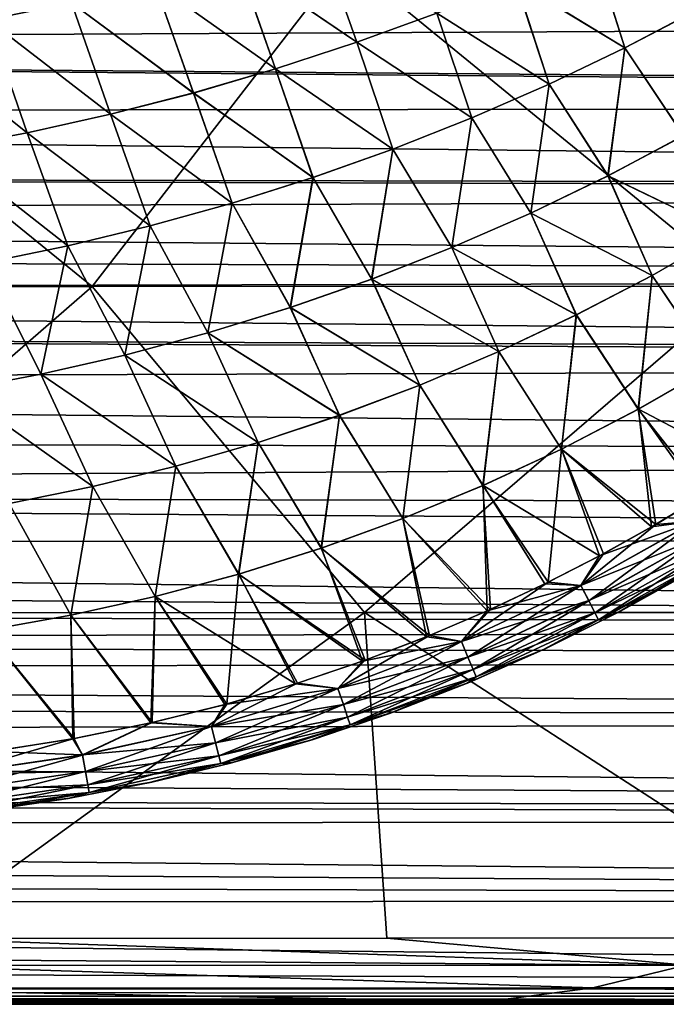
# Model space of a CAD drawing. Header units: metres. Extents: x -31 to 127, y -24 to 31.
# Tile 116 of 150: x 62.4 to 69.58, y -22.5 to -11.55. Entities that reach past the tile are written whole.
import ezdxf

# ---------------------------------------------------------------- set-up
doc = ezdxf.new("R2010")
doc.units = ezdxf.units.M
doc.layers.add('solid_12_381_041_XXX', color=7, linetype='CONTINUOUS')

msp = doc.modelspace()

# ---------------------------------------------------------------- linework, layer by layer
at = {"layer": 'solid_12_381_041_XXX'}
for points in [[(62.347824, -10.168399, 141.497787), (62.970814, -11.367824, 141.559326), (62.040043, -11.556538, 141.53981)], [(62.04039, -11.556499, 145.632492), (62.971184, -11.367769, 145.612991), (62.348274, -10.168338, 145.674515)], [(64.816582, -10.905362, 141.600174), (65.727203, -10.632427, 141.621399), (66.138794, -11.80576, 141.676651)], [(66.139526, -11.805536, 145.495651), (65.727631, -10.632319, 145.550903), (64.816986, -10.905273, 145.572144)], [(65.727203, -10.632427, 141.621399), (67.028816, -11.480639, 141.695694), (66.138794, -11.80576, 141.676651)], [(66.139526, -11.805536, 145.495651), (67.029587, -11.480372, 145.476608), (65.727631, -10.632319, 145.550903)], [(67.904465, -11.127841, 141.715073), (68.763573, -10.748315, 141.734711), (69.119652, -11.866124, 141.785965)], [(69.118965, -11.866504, 145.386353), (68.764412, -10.747957, 145.437576), (67.905273, -11.127529, 145.45723)], [(68.763573, -10.748315, 141.734711), (69.942764, -11.435083, 141.802689), (69.119652, -11.866124, 141.785965)], [(69.118965, -11.866504, 145.386353), (69.942024, -11.435521, 145.369644), (68.764412, -10.747957, 145.437576)], [(55.961861, -14.518596, 115.966362), (63.20166, -14.518508, 115.935417), (58.738438, -10.888758, 116.220146)], [(63.20166, -14.518508, 115.935417), (66.005447, -10.888666, 116.173767), (58.738438, -10.888758, 116.220146)], [(63.20166, -14.518508, 115.935417), (70.441521, -14.518329, 115.897491), (66.005447, -10.888666, 116.173767)], [(63.897057, -11.150743, 141.579453), (64.816582, -10.905362, 141.600174), (65.236557, -12.102253, 141.658005)], [(65.237244, -12.10207, 145.514297), (64.816986, -10.905273, 145.572144), (63.897442, -11.150672, 145.59285)], [(64.816582, -10.905362, 141.600174), (66.138794, -11.80576, 141.676651), (65.236557, -12.102253, 141.658005)], [(65.237244, -12.10207, 145.514297), (66.139526, -11.805536, 145.495651), (64.816986, -10.905273, 145.572144)], [(70.441521, -14.518329, 115.897491), (73.266563, -10.888507, 116.124199), (66.005447, -10.888666, 116.173767)], [(105.003242, -11.505983, 99.337685), (32.245533, -11.86886, 99.534988), (32.891891, -11.095713, 99.120598)], [(62.970814, -11.367824, 141.559326), (63.897057, -11.150743, 141.579453), (64.324265, -12.369169, 141.639816)], [(64.324905, -12.369022, 145.532486), (63.897442, -11.150672, 145.59285), (62.971184, -11.367769, 145.612991)], [(63.897057, -11.150743, 141.579453), (65.236557, -12.102253, 141.658005), (64.324265, -12.369169, 141.639816)], [(64.324905, -12.369022, 145.532486), (65.237244, -12.10207, 145.514297), (63.897442, -11.150672, 145.59285)], [(67.028816, -11.480639, 141.695694), (67.904465, -11.127841, 141.715073), (68.277145, -12.269888, 141.769424)], [(68.276505, -12.270212, 145.402908), (67.905273, -11.127529, 145.45723), (67.029587, -11.480372, 145.476608)], [(67.904465, -11.127841, 141.715073), (69.119652, -11.866124, 141.785965), (68.277145, -12.269888, 141.769424)], [(68.276505, -12.270212, 145.402908), (69.118965, -11.866504, 145.386353), (67.905273, -11.127529, 145.45723)], [(62.040043, -11.556538, 141.53981), (62.970814, -11.367824, 141.559326), (63.404099, -12.605762, 141.622131)], [(63.40469, -12.605651, 145.550171), (62.971184, -11.367769, 145.612991), (62.04039, -11.556499, 145.632492)], [(62.970814, -11.367824, 141.559326), (64.324265, -12.369169, 141.639816), (63.404099, -12.605762, 141.622131)], [(63.40469, -12.605651, 145.550171), (64.324905, -12.369022, 145.532486), (62.971184, -11.367769, 145.612991)], [(66.138794, -11.80576, 141.676651), (67.028816, -11.480639, 141.695694), (67.41732, -12.645402, 141.753113)], [(67.41674, -12.645675, 145.41922), (67.029587, -11.480372, 145.476608), (66.139526, -11.805536, 145.495651)], [(67.028816, -11.480639, 141.695694), (68.277145, -12.269888, 141.769424), (67.41732, -12.645402, 141.753113)], [(67.41674, -12.645675, 145.41922), (68.276505, -12.270212, 145.402908), (67.029587, -11.480372, 145.476608)], [(69.768585, -12.843779, 145.32518), (69.942024, -11.435521, 145.369644), (69.118965, -11.866504, 145.386353)], [(69.119652, -11.866124, 141.785965), (69.942764, -11.435083, 141.802689), (69.770157, -12.84287, 141.847168)], [(105.003242, -11.505983, 99.337685), (105.002266, -12.462831, 99.874176), (32.245533, -11.86886, 99.534988)], [(61.106926, -11.716997, 141.520935), (62.040043, -11.556538, 141.53981), (62.478249, -12.811953, 141.605011)], [(62.47879, -12.811871, 145.567291), (62.04039, -11.556499, 145.632492), (61.10725, -11.716972, 145.651367)], [(62.040043, -11.556538, 141.53981), (63.404099, -12.605762, 141.622131), (62.478249, -12.811953, 141.605011)], [(62.47879, -12.811871, 145.567291), (63.40469, -12.605651, 145.550171), (62.04039, -11.556499, 145.632492)], [(61.106926, -11.716997, 141.520935), (62.478249, -12.811953, 141.605011), (61.548923, -12.987789, 141.58844)], [(61.549412, -12.987735, 145.583862), (62.47879, -12.811871, 145.567291), (61.10725, -11.716972, 145.651367)], [(65.236557, -12.102253, 141.658005), (66.138794, -11.80576, 141.676651), (66.542259, -12.991693, 141.737076)], [(66.54174, -12.991919, 145.435257), (66.139526, -11.805536, 145.495651), (65.237244, -12.10207, 145.514297)], [(66.138794, -11.80576, 141.676651), (67.41732, -12.645402, 141.753113), (66.542259, -12.991693, 141.737076)], [(66.54174, -12.991919, 145.435257), (67.41674, -12.645675, 145.41922), (66.139526, -11.805536, 145.495651)], [(105.00222, -12.507979, 99.900467), (31.599062, -12.594834, 99.950264), (32.245533, -11.86886, 99.534988)], [(105.002266, -12.462831, 99.874176), (105.00222, -12.507979, 99.900467), (32.245533, -11.86886, 99.534988)], [(68.930016, -13.289708, 145.33876), (69.118965, -11.866504, 145.386353), (68.276505, -12.270212, 145.402908)], [(68.277145, -12.269888, 141.769424), (69.119652, -11.866124, 141.785965), (68.93148, -13.288927, 141.833572)], [(68.930016, -13.289708, 145.33876), (69.768585, -12.843779, 145.32518), (69.118965, -11.866504, 145.386353)], [(69.119652, -11.866124, 141.785965), (69.770157, -12.84287, 141.847168), (68.93148, -13.288927, 141.833572)], [(64.324265, -12.369169, 141.639816), (65.236557, -12.102253, 141.658005), (65.654045, -13.307788, 141.721359)], [(65.653595, -13.307972, 145.450958), (65.237244, -12.10207, 145.514297), (64.324905, -12.369022, 145.532486)], [(65.236557, -12.102253, 141.658005), (66.542259, -12.991693, 141.737076), (65.654045, -13.307788, 141.721359)], [(65.653595, -13.307972, 145.450958), (66.54174, -12.991919, 145.435257), (65.237244, -12.10207, 145.514297)], [(68.071854, -13.704858, 145.352173), (68.276505, -12.270212, 145.402908), (67.41674, -12.645675, 145.41922)], [(67.41732, -12.645402, 141.753113), (68.277145, -12.269888, 141.769424), (68.073212, -13.704197, 141.82016)], [(68.071854, -13.704858, 145.352173), (68.930016, -13.289708, 145.33876), (68.276505, -12.270212, 145.402908)], [(68.277145, -12.269888, 141.769424), (68.93148, -13.288927, 141.833572), (68.073212, -13.704197, 141.82016)], [(63.404099, -12.605762, 141.622131), (64.324265, -12.369169, 141.639816), (64.754753, -13.592716, 141.706055)], [(64.754379, -13.592861, 145.466263), (64.324905, -12.369022, 145.532486), (63.40469, -12.605651, 145.550171)], [(64.324265, -12.369169, 141.639816), (65.654045, -13.307788, 141.721359), (64.754753, -13.592716, 141.706055)], [(64.754379, -13.592861, 145.466263), (65.653595, -13.307972, 145.450958), (64.324905, -12.369022, 145.532486)], [(105.00222, -12.507979, 99.900467), (105.001297, -13.426943, 100.45652), (31.599062, -12.594834, 99.950264)], [(105.001297, -13.426943, 100.45652), (30.951366, -13.270567, 100.359024), (31.599062, -12.594834, 99.950264)], [(62.478249, -12.811953, 141.605011), (63.404099, -12.605762, 141.622131), (63.8465, -13.845777, 141.691177)], [(63.846195, -13.845889, 145.48114), (63.40469, -12.605651, 145.550171), (62.47879, -12.811871, 145.567291)], [(63.404099, -12.605762, 141.622131), (64.754753, -13.592716, 141.706055), (63.8465, -13.845777, 141.691177)], [(63.846195, -13.845889, 145.48114), (64.754379, -13.592861, 145.466263), (63.40469, -12.605651, 145.550171)], [(67.196228, -14.088166, 145.365356), (67.41674, -12.645675, 145.41922), (66.54174, -12.991919, 145.435257)], [(66.542259, -12.991693, 141.737076), (67.41732, -12.645402, 141.753113), (67.197472, -14.087615, 141.806976)], [(67.196228, -14.088166, 145.365356), (68.071854, -13.704858, 145.352173), (67.41674, -12.645675, 145.41922)], [(67.41732, -12.645402, 141.753113), (68.073212, -13.704197, 141.82016), (67.197472, -14.087615, 141.806976)], [(61.548923, -12.987789, 141.58844), (62.478249, -12.811953, 141.605011), (62.931431, -14.06687, 141.676758)], [(62.931198, -14.066955, 145.49556), (62.47879, -12.811871, 145.567291), (61.549412, -12.987735, 145.583862)], [(62.478249, -12.811953, 141.605011), (63.8465, -13.845777, 141.691177), (62.931431, -14.06687, 141.676758)], [(62.931198, -14.066955, 145.49556), (63.846195, -13.845889, 145.48114), (62.47879, -12.811871, 145.567291)], [(70.243477, -13.923557, 145.262894), (69.768585, -12.843779, 145.32518), (68.930016, -13.289708, 145.33876)], [(68.93148, -13.288927, 141.833572), (69.770157, -12.84287, 141.847168), (70.242096, -13.924353, 141.909409)], [(61.548923, -12.987789, 141.58844), (62.931431, -14.06687, 141.676758), (62.011696, -14.255978, 141.662827)], [(62.011539, -14.25604, 145.509491), (62.931198, -14.066955, 145.49556), (61.549412, -12.987735, 145.583862)], [(66.305267, -14.438569, 145.378265), (66.54174, -12.991919, 145.435257), (65.653595, -13.307972, 145.450958)], [(65.654045, -13.307788, 141.721359), (66.542259, -12.991693, 141.737076), (66.306374, -14.43812, 141.794067)], [(66.305267, -14.438569, 145.378265), (67.196228, -14.088166, 145.365356), (66.54174, -12.991919, 145.435257)], [(66.542259, -12.991693, 141.737076), (67.197472, -14.087615, 141.806976), (66.306374, -14.43812, 141.794067)], [(105.001251, -13.474106, 100.48616), (30.487198, -13.72366, 100.645042), (30.951366, -13.270567, 100.359024)], [(105.001297, -13.426943, 100.45652), (105.001251, -13.474106, 100.48616), (30.951366, -13.270567, 100.359024)], [(65.401085, -14.755006, 145.390854), (65.653595, -13.307972, 145.450958), (64.754379, -13.592861, 145.466263)], [(64.754753, -13.592716, 141.706055), (65.654045, -13.307788, 141.721359), (65.402054, -14.754648, 141.781464)], [(65.401085, -14.755006, 145.390854), (66.305267, -14.438569, 145.378265), (65.653595, -13.307972, 145.450958)], [(65.654045, -13.307788, 141.721359), (66.306374, -14.43812, 141.794067), (65.402054, -14.754648, 141.781464)], [(69.422119, -14.396161, 145.272888), (68.930016, -13.289708, 145.33876), (68.071854, -13.704858, 145.352173)], [(68.073212, -13.704197, 141.82016), (68.93148, -13.288927, 141.833572), (69.420792, -14.39685, 141.899399)], [(69.422119, -14.396161, 145.272888), (70.243477, -13.923557, 145.262894), (68.930016, -13.289708, 145.33876)], [(68.93148, -13.288927, 141.833572), (70.242096, -13.924353, 141.909409), (69.420792, -14.39685, 141.899399)], [(105.001251, -13.474106, 100.48616), (105.000397, -14.409422, 101.098312), (30.487198, -13.72366, 100.645042)], [(64.485825, -15.036642, 145.403091), (64.754379, -13.592861, 145.466263), (63.846195, -13.845889, 145.48114)], [(63.8465, -13.845777, 141.691177), (64.754753, -13.592716, 141.706055), (64.486664, -15.036366, 141.769226)], [(64.485825, -15.036642, 145.403091), (65.401085, -14.755006, 145.390854), (64.754379, -13.592861, 145.466263)], [(64.754753, -13.592716, 141.706055), (65.402054, -14.754648, 141.781464), (64.486664, -15.036366, 141.769226)], [(105.000397, -14.409422, 101.098312), (30.014824, -14.160701, 100.930878), (30.487198, -13.72366, 100.645042)], [(68.580063, -14.836434, 145.282761), (68.071854, -13.704858, 145.352173), (67.196228, -14.088166, 145.365356)], [(67.197472, -14.087615, 141.806976), (68.073212, -13.704197, 141.82016), (68.578804, -14.837024, 141.889542)], [(68.580063, -14.836434, 145.282761), (69.422119, -14.396161, 145.272888), (68.071854, -13.704858, 145.352173)], [(68.073212, -13.704197, 141.82016), (69.420792, -14.39685, 141.899399), (68.578804, -14.837024, 141.889542)], [(63.561726, -15.283273, 145.414948), (63.846195, -13.845889, 145.48114), (62.931198, -14.066955, 145.49556)], [(62.931431, -14.06687, 141.676758), (63.8465, -13.845777, 141.691177), (63.562416, -15.283067, 141.757385)], [(63.561726, -15.283273, 145.414948), (64.485825, -15.036642, 145.403091), (63.846195, -13.845889, 145.48114)], [(63.8465, -13.845777, 141.691177), (64.486664, -15.036366, 141.769226), (63.562416, -15.283067, 141.757385)], [(69.420792, -14.39685, 141.899399), (70.242096, -13.924353, 141.909409), (70.100883, -15.407617, 141.972)], [(69.422119, -14.396161, 145.272888), (70.103416, -15.406137, 145.200287), (70.243477, -13.923557, 145.262894)], [(62.631031, -15.494797, 145.426392), (62.931198, -14.066955, 145.49556), (62.011539, -14.25604, 145.509491)], [(62.011696, -14.255978, 141.662827), (62.931431, -14.06687, 141.676758), (62.631569, -15.494649, 141.745926)], [(62.631031, -15.494797, 145.426392), (63.561726, -15.283273, 145.414948), (62.931198, -14.066955, 145.49556)], [(62.931431, -14.06687, 141.676758), (63.562416, -15.283067, 141.757385), (62.631569, -15.494649, 141.745926)], [(67.71933, -15.243289, 145.292465), (67.196228, -14.088166, 145.365356), (66.305267, -14.438569, 145.378265)], [(66.306374, -14.43812, 141.794067), (67.197472, -14.087615, 141.806976), (67.71814, -15.243784, 141.879837)], [(67.71933, -15.243289, 145.292465), (68.580063, -14.836434, 145.282761), (67.196228, -14.088166, 145.365356)], [(67.197472, -14.087615, 141.806976), (68.578804, -14.837024, 141.889542), (67.71814, -15.243784, 141.879837)], [(105.000397, -14.409422, 101.098312), (29.535126, -14.582344, 101.216797), (30.014824, -14.160701, 100.930878)], [(61.695976, -15.671114, 145.437424), (62.631031, -15.494797, 145.426392), (62.011539, -14.25604, 145.509491)], [(62.011696, -14.255978, 141.662827), (62.631569, -15.494649, 141.745926), (61.696365, -15.671013, 141.734894)], [(105.000397, -14.409422, 101.098312), (104.999725, -15.315774, 101.739861), (29.535126, -14.582344, 101.216797)], [(66.841927, -15.615636, 145.301956), (66.305267, -14.438569, 145.378265), (65.401085, -14.755006, 145.390854)], [(65.402054, -14.754648, 141.781464), (66.306374, -14.43812, 141.794067), (66.840813, -15.616042, 141.870346)], [(66.841927, -15.615636, 145.301956), (67.71933, -15.243289, 145.292465), (66.305267, -14.438569, 145.378265)], [(66.306374, -14.43812, 141.794067), (67.71814, -15.243784, 141.879837), (66.840813, -15.616042, 141.870346)], [(68.578804, -14.837024, 141.889542), (69.420792, -14.39685, 141.899399), (69.267586, -15.885695, 141.965836)], [(68.580063, -14.836434, 145.282761), (69.269981, -15.884432, 145.206467), (69.422119, -14.396161, 145.272888)], [(69.420792, -14.39685, 141.899399), (70.100883, -15.407617, 141.972), (69.267586, -15.885695, 141.965836)], [(69.422119, -14.396161, 145.272888), (69.269981, -15.884432, 145.206467), (70.103416, -15.406137, 145.200287)], [(55.961861, -14.518596, 115.966362), (59.031326, -18.1462, 115.652222), (63.20166, -14.518508, 115.935417)], [(63.20166, -14.518508, 115.935417), (59.031326, -18.1462, 115.652222), (66.227036, -18.146042, 115.631622)], [(63.20166, -14.518508, 115.935417), (66.227036, -18.146042, 115.631622), (70.441521, -14.518329, 115.897491)], [(70.441521, -14.518329, 115.897491), (66.227036, -18.146042, 115.631622), (73.429428, -18.145769, 115.610123)], [(104.999725, -15.315774, 101.739861), (29.049013, -14.988933, 101.502846), (29.535126, -14.582344, 101.216797)], [(65.94986, -15.952385, 145.311218), (65.401085, -14.755006, 145.390854), (64.485825, -15.036642, 145.403091)], [(64.486664, -15.036366, 141.769226), (65.402054, -14.754648, 141.781464), (65.94883, -15.952711, 141.861084)], [(65.94986, -15.952385, 145.311218), (66.841927, -15.615636, 145.301956), (65.401085, -14.755006, 145.390854)], [(65.402054, -14.754648, 141.781464), (66.840813, -15.616042, 141.870346), (65.94883, -15.952711, 141.861084)], [(67.71814, -15.243784, 141.879837), (68.578804, -14.837024, 141.889542), (68.413383, -16.327995, 141.959763)], [(67.71933, -15.243289, 145.292465), (68.415634, -16.326935, 145.21254), (68.580063, -14.836434, 145.282761)], [(68.578804, -14.837024, 141.889542), (69.267586, -15.885695, 141.965836), (68.413383, -16.327995, 141.959763)], [(68.580063, -14.836434, 145.282761), (68.415634, -16.326935, 145.21254), (69.269981, -15.884432, 145.206467)], [(104.999695, -15.371011, 101.780624), (28.262985, -15.607069, 101.957138), (29.049013, -14.988933, 101.502846)], [(104.999725, -15.315774, 101.739861), (104.999695, -15.371011, 101.780624), (29.049013, -14.988933, 101.502846)], [(65.045197, -16.252708, 145.320221), (64.485825, -15.036642, 145.403091), (63.561726, -15.283273, 145.414948)], [(63.562416, -15.283067, 141.757385), (64.486664, -15.036366, 141.769226), (65.04425, -16.25296, 141.852081)], [(65.045197, -16.252708, 145.320221), (65.94986, -15.952385, 145.311218), (64.485825, -15.036642, 145.403091)], [(64.486664, -15.036366, 141.769226), (65.94883, -15.952711, 141.861084), (65.04425, -16.25296, 141.852081)], [(64.130081, -16.516342, 145.328934), (63.561726, -15.283273, 145.414948), (62.631031, -15.494797, 145.426392)], [(62.631569, -15.494649, 141.745926), (63.562416, -15.283067, 141.757385), (64.129234, -16.516529, 141.843369)], [(64.130081, -16.516342, 145.328934), (65.045197, -16.252708, 145.320221), (63.561726, -15.283273, 145.414948)], [(63.562416, -15.283067, 141.757385), (65.04425, -16.25296, 141.852081), (64.129234, -16.516529, 141.843369)], [(66.840813, -15.616042, 141.870346), (67.71814, -15.243784, 141.879837), (67.540245, -16.733353, 141.953812)], [(66.841927, -15.615636, 145.301956), (67.542328, -16.732483, 145.218491), (67.71933, -15.243289, 145.292465)], [(67.71814, -15.243784, 141.879837), (68.413383, -16.327995, 141.959763), (67.540245, -16.733353, 141.953812)], [(67.71933, -15.243289, 145.292465), (67.542328, -16.732483, 145.218491), (68.415634, -16.326935, 145.21254)], [(104.999695, -15.371011, 101.780624), (104.999428, -16.370718, 102.553871), (28.262985, -15.607069, 101.957138)], [(69.267586, -15.885695, 141.965836), (70.100883, -15.407617, 141.972), (70.012856, -16.831362, 142.042664)], [(70.103416, -15.406137, 145.200287), (69.269981, -15.884432, 145.206467), (70.486649, -16.525047, 145.129074)], [(63.206715, -16.743095, 145.337357), (62.631031, -15.494797, 145.426392), (61.695976, -15.671114, 145.437424)], [(61.696365, -15.671013, 141.734894), (62.631569, -15.494649, 141.745926), (63.205963, -16.743225, 141.834961)], [(63.206715, -16.743095, 145.337357), (64.130081, -16.516342, 145.328934), (62.631031, -15.494797, 145.426392)], [(62.631569, -15.494649, 141.745926), (64.129234, -16.516529, 141.843369), (63.205963, -16.743225, 141.834961)], [(104.999428, -16.370718, 102.553871), (27.444103, -16.210155, 102.424866), (28.262985, -15.607069, 101.957138)], [(65.94883, -15.952711, 141.861084), (66.840813, -15.616042, 141.870346), (66.650124, -17.100605, 141.948013)], [(65.94986, -15.952385, 145.311218), (66.652039, -17.099909, 145.224289), (66.841927, -15.615636, 145.301956)], [(66.840813, -15.616042, 141.870346), (67.540245, -16.733353, 141.953812), (66.650124, -17.100605, 141.948013)], [(66.841927, -15.615636, 145.301956), (66.652039, -17.099909, 145.224289), (67.542328, -16.732483, 145.218491)], [(62.27726, -16.932777, 145.345459), (63.206715, -16.743095, 145.337357), (61.695976, -15.671114, 145.437424)], [(61.696365, -15.671013, 141.734894), (63.205963, -16.743225, 141.834961), (62.276608, -16.932858, 141.826843)], [(65.04425, -16.25296, 141.852081), (65.94883, -15.952711, 141.861084), (65.745041, -17.42881, 141.942383)], [(65.045197, -16.252708, 145.320221), (65.746773, -17.428268, 145.229919), (65.94986, -15.952385, 145.311218)], [(65.94883, -15.952711, 141.861084), (66.650124, -17.100605, 141.948013), (65.745041, -17.42881, 141.942383)], [(65.94986, -15.952385, 145.311218), (65.746773, -17.428268, 145.229919), (66.652039, -17.099909, 145.224289)], [(68.413383, -16.327995, 141.959763), (69.267586, -15.885695, 141.965836), (69.461311, -17.164736, 142.041992)], [(69.269981, -15.884432, 145.206467), (68.415634, -16.326935, 145.21254), (69.414902, -17.191687, 145.130386)], [(69.267586, -15.885695, 141.965836), (70.012856, -16.831362, 142.042664), (69.461311, -17.164736, 142.041992)], [(69.269981, -15.884432, 145.206467), (69.414902, -17.191687, 145.130386), (69.963356, -16.862259, 145.129715)], [(69.269981, -15.884432, 145.206467), (69.963356, -16.862259, 145.129715), (70.486649, -16.525047, 145.129074)], [(104.999428, -16.370718, 102.553871), (26.592363, -16.799368, 102.906403), (27.444103, -16.210155, 102.424866)], [(64.129234, -16.516529, 141.843369), (65.04425, -16.25296, 141.852081), (64.827164, -17.717579, 141.93692)], [(64.130081, -16.516342, 145.328934), (64.828705, -17.717175, 145.235382), (65.045197, -16.252708, 145.320221)], [(65.04425, -16.25296, 141.852081), (65.745041, -17.42881, 141.942383), (64.827164, -17.717579, 141.93692)], [(65.045197, -16.252708, 145.320221), (64.828705, -17.717175, 145.235382), (65.746773, -17.428268, 145.229919)], [(104.999428, -16.370718, 102.553871), (104.999542, -16.989717, 103.068008), (26.592363, -16.799368, 102.906403)], [(67.540245, -16.733353, 141.953812), (68.413383, -16.327995, 141.959763), (68.266632, -17.807043, 142.040421)], [(68.415634, -16.326935, 145.21254), (67.542328, -16.732483, 145.218491), (68.837234, -17.513416, 145.131134)], [(68.413383, -16.327995, 141.959763), (68.879852, -17.490507, 142.041245), (68.266632, -17.807043, 142.040421)], [(68.413383, -16.327995, 141.959763), (69.461311, -17.164736, 142.041992), (68.879852, -17.490507, 142.041245)], [(68.415634, -16.326935, 145.21254), (68.837234, -17.513416, 145.131134), (69.414902, -17.191687, 145.130386)], [(63.205963, -16.743225, 141.834961), (64.129234, -16.516529, 141.843369), (63.898689, -17.966612, 141.931656)], [(63.206715, -16.743095, 145.337357), (63.900021, -17.966328, 145.240646), (64.130081, -16.516342, 145.328934)], [(64.129234, -16.516529, 141.843369), (64.827164, -17.717579, 141.93692), (63.898689, -17.966612, 141.931656)], [(64.130081, -16.516342, 145.328934), (63.900021, -17.966328, 145.240646), (64.828705, -17.717175, 145.235382)], [(62.276608, -16.932858, 141.826843), (63.205963, -16.743225, 141.834961), (62.9618, -18.175606, 141.92659)], [(62.27726, -16.932777, 145.345459), (62.962921, -18.175425, 145.245712), (63.206715, -16.743095, 145.337357)], [(63.205963, -16.743225, 141.834961), (63.898689, -17.966612, 141.931656), (62.9618, -18.175606, 141.92659)], [(63.206715, -16.743095, 145.337357), (62.962921, -18.175425, 145.245712), (63.900021, -17.966328, 145.240646)], [(66.650124, -17.100605, 141.948013), (67.540245, -16.733353, 141.953812), (67.623894, -18.110647, 142.039536)], [(67.542328, -16.732483, 145.218491), (66.652039, -17.099909, 145.224289), (67.587723, -18.126873, 145.132828)], [(67.540245, -16.733353, 141.953812), (68.266632, -17.807043, 142.040421), (67.623894, -18.110647, 142.039536)], [(67.542328, -16.732483, 145.218491), (67.587723, -18.126873, 145.132828), (68.22731, -17.826433, 145.131943)], [(67.542328, -16.732483, 145.218491), (68.22731, -17.826433, 145.131943), (68.837234, -17.513416, 145.131134)], [(104.999657, -17.331486, 103.364067), (25.708118, -17.37525, 103.402618), (26.592363, -16.799368, 102.906403)], [(104.999542, -16.989717, 103.068008), (104.999657, -17.331486, 103.364067), (26.592363, -16.799368, 102.906403)], [(69.461311, -17.164736, 142.041992), (70.012856, -16.831362, 142.042664), (69.909912, -17.127247, 142.084671)], [(62.276608, -16.932858, 141.826843), (62.9618, -18.175606, 141.92659), (62.018688, -18.344263, 141.921722)], [(62.27726, -16.932777, 145.345459), (62.019592, -18.344164, 145.25058), (62.962921, -18.175425, 145.245712)], [(69.909714, -17.126698, 145.08786), (69.963356, -16.862259, 145.129715), (69.414902, -17.191687, 145.130386)], [(65.745041, -17.42881, 141.942383), (66.650124, -17.100605, 141.948013), (66.947578, -18.400192, 142.038574)], [(66.652039, -17.099909, 145.224289), (65.746773, -17.428268, 145.229919), (66.915161, -18.413317, 145.133789)], [(66.650124, -17.100605, 141.948013), (67.623894, -18.110647, 142.039536), (66.947578, -18.400192, 142.038574)], [(66.652039, -17.099909, 145.224289), (66.915161, -18.413317, 145.133789), (67.587723, -18.126873, 145.132828)], [(68.630402, -17.844191, 145.088989), (69.909714, -17.126698, 145.08786), (68.837234, -17.513416, 145.131134)], [(70.008072, -17.288591, 144.981827), (69.909714, -17.126698, 145.08786), (68.630402, -17.844191, 145.088989)], [(69.461311, -17.164736, 142.041992), (69.909912, -17.127247, 142.084671), (68.630562, -17.84474, 142.083542)], [(68.716629, -18.013084, 142.190231), (68.630562, -17.84474, 142.083542), (69.909912, -17.127247, 142.084671)], [(68.879852, -17.490507, 142.041245), (69.461311, -17.164736, 142.041992), (68.630562, -17.84474, 142.083542)], [(68.716629, -18.013084, 142.190231), (69.909912, -17.127247, 142.084671), (70.008217, -17.289064, 142.190872)], [(69.909714, -17.126698, 145.08786), (69.414902, -17.191687, 145.130386), (68.837234, -17.513416, 145.131134)], [(68.716515, -18.012613, 144.982468), (70.008072, -17.288591, 144.981827), (68.630402, -17.844191, 145.088989)], [(70.086334, -17.417618, 144.818253), (70.008072, -17.288591, 144.981827), (68.716515, -18.012613, 144.982468)], [(68.716629, -18.013084, 142.190231), (70.008217, -17.289064, 142.190872), (68.784966, -18.146988, 142.354294)], [(70.008217, -17.289064, 142.190872), (70.086403, -17.417953, 142.354553), (68.784966, -18.146988, 142.354294)], [(104.999969, -18.324423, 104.275299), (25.119192, -17.742054, 103.730949), (25.708118, -17.37525, 103.402618)], [(104.999657, -17.331486, 103.364067), (104.999969, -18.324423, 104.275299), (25.708118, -17.37525, 103.402618)], [(64.827164, -17.717579, 141.93692), (65.745041, -17.42881, 141.942383), (66.233253, -18.674194, 142.037491)], [(65.746773, -17.428268, 145.229919), (64.828705, -17.717175, 145.235382), (66.205101, -18.684374, 145.134857)], [(65.745041, -17.42881, 141.942383), (66.947578, -18.400192, 142.038574), (66.233253, -18.674194, 142.037491)], [(65.746773, -17.428268, 145.229919), (66.205101, -18.684374, 145.134857), (66.915161, -18.413317, 145.133789)], [(68.266632, -17.807043, 142.040421), (68.879852, -17.490507, 142.041245), (68.630562, -17.84474, 142.083542)], [(68.784912, -18.146658, 144.818512), (70.086334, -17.417618, 144.818253), (68.716515, -18.012613, 144.982468)], [(68.784912, -18.146658, 144.818512), (70.133163, -17.495022, 144.62088), (70.086334, -17.417618, 144.818253)], [(68.784912, -18.146658, 144.818512), (68.825699, -18.226847, 144.620911), (70.133163, -17.495022, 144.62088)], [(68.784966, -18.146988, 142.354294), (70.086403, -17.417953, 142.354553), (68.825661, -18.227016, 142.55191)], [(70.086403, -17.417953, 142.354553), (70.133133, -17.495209, 142.551926), (68.825661, -18.227016, 142.55191)], [(68.825661, -18.227016, 142.55191), (70.133133, -17.495209, 142.551926), (69.046753, -18.141392, 142.737976)], [(70.133163, -17.495022, 144.62088), (68.825699, -18.226847, 144.620911), (69.880112, -17.677788, 144.433075)], [(70.133133, -17.495209, 142.551926), (69.859108, -17.690105, 142.739212), (69.046753, -18.141392, 142.737976)], [(68.630402, -17.844191, 145.088989), (68.837234, -17.513416, 145.131134), (68.22731, -17.826433, 145.131943)], [(63.898689, -17.966612, 141.931656), (64.827164, -17.717579, 141.93692), (64.694893, -19.161596, 142.035034)], [(64.828705, -17.717175, 145.235382), (63.900021, -17.966328, 145.240646), (65.457893, -18.936853, 145.136032)], [(64.827164, -17.717579, 141.93692), (65.482277, -18.929159, 142.036331), (64.694893, -19.161596, 142.035034)], [(64.827164, -17.717579, 141.93692), (66.233253, -18.674194, 142.037491), (65.482277, -18.929159, 142.036331)], [(64.828705, -17.717175, 145.235382), (65.457893, -18.936853, 145.136032), (66.205101, -18.684374, 145.134857)], [(68.825699, -18.226847, 144.620911), (69.070541, -18.128853, 144.434311), (69.880112, -17.677788, 144.433075)], [(69.046753, -18.141392, 142.737976), (69.859108, -17.690105, 142.739212), (69.070541, -18.128853, 144.434311)], [(69.859108, -17.690105, 142.739212), (69.880112, -17.677788, 144.433075), (69.070541, -18.128853, 144.434311)], [(104.999969, -18.324423, 104.275299), (24.518631, -18.104448, 104.066315), (25.119192, -17.742054, 103.730949)], [(68.266632, -17.807043, 142.040421), (68.630562, -17.84474, 142.083542), (67.301941, -18.466673, 142.082291)], [(67.623894, -18.110647, 142.039536), (68.266632, -17.807043, 142.040421), (67.301941, -18.466673, 142.082291)], [(68.630402, -17.844191, 145.088989), (68.22731, -17.826433, 145.131943), (67.587723, -18.126873, 145.132828)], [(67.301804, -18.466103, 145.09024), (68.630402, -17.844191, 145.088989), (67.587723, -18.126873, 145.132828)], [(68.716515, -18.012613, 144.982468), (68.630402, -17.844191, 145.088989), (67.301804, -18.466103, 145.09024)], [(67.375244, -18.640627, 142.189514), (67.301941, -18.466673, 142.082291), (68.630562, -17.84474, 142.083542)], [(67.375244, -18.640627, 142.189514), (68.630562, -17.84474, 142.083542), (68.716629, -18.013084, 142.190231)], [(62.9618, -18.175606, 141.92659), (63.898689, -17.966612, 141.931656), (63.868237, -19.368279, 142.033585)], [(63.900021, -17.966328, 145.240646), (62.962921, -18.175425, 145.245712), (63.851933, -19.371998, 145.138748)], [(63.900021, -17.966328, 145.240646), (63.851933, -19.371998, 145.138748), (64.674614, -19.167097, 145.137314)], [(63.898689, -17.966612, 141.931656), (64.694893, -19.161596, 142.035034), (63.868237, -19.368279, 142.033585)], [(63.900021, -17.966328, 145.240646), (64.674614, -19.167097, 145.137314), (65.457893, -18.936853, 145.136032)], [(67.375145, -18.640135, 144.983185), (68.716515, -18.012613, 144.982468), (67.301804, -18.466103, 145.09024)], [(68.784912, -18.146658, 144.818512), (68.716515, -18.012613, 144.982468), (67.375145, -18.640135, 144.983185)], [(67.375244, -18.640627, 142.189514), (68.716629, -18.013084, 142.190231), (67.433319, -18.77878, 142.354019)], [(68.716629, -18.013084, 142.190231), (68.784966, -18.146988, 142.354294), (67.433319, -18.77878, 142.354019)], [(104.999969, -18.324423, 104.275299), (23.906166, -18.462332, 104.407669), (24.518631, -18.104448, 104.066315)], [(61.221588, -21.767895, 115.336105), (66.227036, -18.146042, 115.631622), (59.031326, -18.1462, 115.652222)], [(61.221588, -21.767895, 115.336105), (66.474548, -21.765369, 115.33252), (66.227036, -18.146042, 115.631622)], [(71.80954, -21.762381, 115.33078), (73.429428, -18.145769, 115.610123), (66.227036, -18.146042, 115.631622)], [(66.474548, -21.765369, 115.33252), (71.80954, -21.762381, 115.33078), (66.227036, -18.146042, 115.631622)], [(67.301804, -18.466103, 145.09024), (67.587723, -18.126873, 145.132828), (66.915161, -18.413317, 145.133789)], [(66.947578, -18.400192, 142.038574), (67.623894, -18.110647, 142.039536), (67.301941, -18.466673, 142.082291)], [(67.433289, -18.778431, 144.818802), (68.784912, -18.146658, 144.818512), (67.375145, -18.640135, 144.983185)], [(67.433289, -18.778431, 144.818802), (68.825699, -18.226847, 144.620911), (68.784912, -18.146658, 144.818512)], [(67.433319, -18.77878, 142.354019), (68.784966, -18.146988, 142.354294), (67.467766, -18.86108, 142.551895)], [(68.784966, -18.146988, 142.354294), (68.825661, -18.227016, 142.55191), (67.467766, -18.86108, 142.551895)], [(68.215469, -18.555073, 142.736694), (69.046753, -18.141392, 142.737976), (68.241409, -18.542868, 144.435577)], [(68.825661, -18.227016, 142.55191), (69.046753, -18.141392, 142.737976), (68.215469, -18.555073, 142.736694)], [(69.046753, -18.141392, 142.737976), (69.070541, -18.128853, 144.434311), (68.241409, -18.542868, 144.435577)], [(68.825699, -18.226847, 144.620911), (68.241409, -18.542868, 144.435577), (69.070541, -18.128853, 144.434311)], [(62.018688, -18.344263, 141.921722), (62.9618, -18.175606, 141.92659), (63.000313, -19.545284, 142.031937)], [(62.962921, -18.175425, 145.245712), (62.019592, -18.344164, 145.25058), (62.987289, -19.547674, 145.140396)], [(62.9618, -18.175606, 141.92659), (63.868237, -19.368279, 142.033585), (63.000313, -19.545284, 142.031937)], [(62.962921, -18.175425, 145.245712), (62.987289, -19.547674, 145.140396), (63.851933, -19.371998, 145.138748)], [(67.433289, -18.778431, 144.818802), (67.467812, -18.860899, 144.620956), (68.825699, -18.226847, 144.620911)], [(67.467766, -18.86108, 142.551895), (68.825661, -18.227016, 142.55191), (68.215469, -18.555073, 142.736694)], [(68.825699, -18.226847, 144.620911), (67.467812, -18.860899, 144.620956), (68.241409, -18.542868, 144.435577)], [(104.999969, -18.324423, 104.275299), (105.000015, -18.653164, 104.593987), (23.906166, -18.462332, 104.407669)], [(62.018688, -18.344263, 141.921722), (63.000313, -19.545284, 142.031937), (62.093472, -19.688135, 142.03009)], [(62.019592, -18.344164, 145.25058), (62.082973, -19.689552, 145.142242), (62.987289, -19.547674, 145.140396)], [(105.000015, -18.653164, 104.593987), (23.282135, -18.814871, 104.753845), (23.906166, -18.462332, 104.407669)], [(65.930847, -18.98868, 145.091644), (67.301804, -18.466103, 145.09024), (66.205101, -18.684374, 145.134857)], [(67.375145, -18.640135, 144.983185), (67.301804, -18.466103, 145.09024), (65.930847, -18.98868, 145.091644)], [(66.947578, -18.400192, 142.038574), (67.301941, -18.466673, 142.082291), (65.930962, -18.989258, 142.080887)], [(66.233253, -18.674194, 142.037491), (66.947578, -18.400192, 142.038574), (65.930962, -18.989258, 142.080887)], [(65.991165, -19.167807, 142.188721), (65.930962, -18.989258, 142.080887), (67.301941, -18.466673, 142.082291)], [(65.991165, -19.167807, 142.188721), (67.301941, -18.466673, 142.082291), (67.375244, -18.640627, 142.189514)], [(67.301804, -18.466103, 145.09024), (66.915161, -18.413317, 145.133789), (66.205101, -18.684374, 145.134857)], [(67.36718, -18.930325, 142.735382), (68.215469, -18.555073, 142.736694), (67.394417, -18.918983, 144.43689)], [(67.467766, -18.86108, 142.551895), (68.215469, -18.555073, 142.736694), (67.36718, -18.930325, 142.735382)], [(68.215469, -18.555073, 142.736694), (68.241409, -18.542868, 144.435577), (67.394417, -18.918983, 144.43689)], [(67.467812, -18.860899, 144.620956), (67.394417, -18.918983, 144.43689), (68.241409, -18.542868, 144.435577)], [(105.000015, -18.653164, 104.593987), (105.000038, -19.32909, 105.276291), (23.282135, -18.814871, 104.753845)], [(65.930847, -18.98868, 145.091644), (66.205101, -18.684374, 145.134857), (65.457893, -18.936853, 145.136032)], [(65.482277, -18.929159, 142.036331), (66.233253, -18.674194, 142.037491), (65.930962, -18.989258, 142.080887)], [(65.991081, -19.167307, 144.983994), (67.375145, -18.640135, 144.983185), (65.930847, -18.98868, 145.091644)], [(67.433289, -18.778431, 144.818802), (67.375145, -18.640135, 144.983185), (65.991081, -19.167307, 144.983994)], [(65.991165, -19.167807, 142.188721), (67.375244, -18.640627, 142.189514), (66.03875, -19.309361, 142.353714)], [(67.375244, -18.640627, 142.189514), (67.433319, -18.77878, 142.354019), (66.03875, -19.309361, 142.353714)], [(105.000038, -19.32909, 105.276291), (22.646202, -19.162159, 105.104469), (23.282135, -18.814871, 104.753845)], [(66.038719, -19.309011, 144.819122), (67.433289, -18.778431, 144.818802), (65.991081, -19.167307, 144.983994)], [(66.038719, -19.309011, 144.819122), (67.467812, -18.860899, 144.620956), (67.433289, -18.778431, 144.818802)], [(66.03875, -19.309361, 142.353714), (67.433319, -18.77878, 142.354019), (66.066818, -19.393373, 142.55188)], [(67.433319, -18.77878, 142.354019), (67.467766, -18.86108, 142.551895), (66.066818, -19.393373, 142.55188)], [(65.482277, -18.929159, 142.036331), (65.930962, -18.989258, 142.080887), (64.525391, -19.410534, 142.079315)], [(64.694893, -19.161596, 142.035034), (65.482277, -18.929159, 142.036331), (64.525391, -19.410534, 142.079315)], [(66.038719, -19.309011, 144.819122), (66.066849, -19.3932, 144.620987), (67.467812, -18.860899, 144.620956)], [(66.066818, -19.393373, 142.55188), (67.467766, -18.86108, 142.551895), (66.50338, -19.266603, 142.734039)], [(67.467812, -18.860899, 144.620956), (66.066849, -19.3932, 144.620987), (67.394417, -18.918983, 144.43689)], [(66.066849, -19.3932, 144.620987), (66.531288, -19.256433, 144.438232), (67.394417, -18.918983, 144.43689)], [(67.467766, -18.86108, 142.551895), (67.36718, -18.930325, 142.735382), (66.50338, -19.266603, 142.734039)], [(66.50338, -19.266603, 142.734039), (67.36718, -18.930325, 142.735382), (66.531288, -19.256433, 144.438232)], [(67.36718, -18.930325, 142.735382), (67.394417, -18.918983, 144.43689), (66.531288, -19.256433, 144.438232)], [(64.525314, -19.40996, 145.093231), (65.930847, -18.98868, 145.091644), (64.674614, -19.167097, 145.137314)], [(65.991081, -19.167307, 144.983994), (65.930847, -18.98868, 145.091644), (64.525314, -19.40996, 145.093231)], [(64.572304, -19.59263, 142.187836), (64.525391, -19.410534, 142.079315), (65.930962, -18.989258, 142.080887)], [(64.572304, -19.59263, 142.187836), (65.930962, -18.989258, 142.080887), (65.991165, -19.167807, 142.188721)], [(65.930847, -18.98868, 145.091644), (65.457893, -18.936853, 145.136032), (64.674614, -19.167097, 145.137314)], [(105.000038, -19.32909, 105.276291), (21.997364, -19.505238, 105.460228), (22.646202, -19.162159, 105.104469)], [(64.525314, -19.40996, 145.093231), (64.674614, -19.167097, 145.137314), (63.851933, -19.371998, 145.138748)], [(63.868237, -19.368279, 142.033585), (64.694893, -19.161596, 142.035034), (64.525391, -19.410534, 142.079315)], [(64.572243, -19.592136, 144.984879), (65.991081, -19.167307, 144.983994), (64.525314, -19.40996, 145.093231)], [(66.038719, -19.309011, 144.819122), (65.991081, -19.167307, 144.983994), (64.572243, -19.592136, 144.984879)], [(64.572304, -19.59263, 142.187836), (65.991165, -19.167807, 142.188721), (64.609253, -19.736712, 142.353363)], [(65.991165, -19.167807, 142.188721), (66.03875, -19.309361, 142.353714), (64.609253, -19.736712, 142.353363)], [(66.50338, -19.266603, 142.734039), (66.531288, -19.256433, 144.438232), (65.653793, -19.554529, 144.439621)], [(66.066849, -19.3932, 144.620987), (65.653793, -19.554529, 144.439621), (66.531288, -19.256433, 144.438232)], [(105.000038, -19.32909, 105.276291), (105.000053, -20.337267, 106.361633), (21.997364, -19.505238, 105.460228)], [(63.092575, -19.728231, 145.095001), (63.851933, -19.371998, 145.138748), (62.987289, -19.547674, 145.140396)], [(63.000313, -19.545284, 142.031937), (63.868237, -19.368279, 142.033585), (63.092644, -19.728813, 142.077545)], [(63.092575, -19.728231, 145.095001), (64.525314, -19.40996, 145.093231), (63.851933, -19.371998, 145.138748)], [(63.868237, -19.368279, 142.033585), (64.525391, -19.410534, 142.079315), (63.092644, -19.728813, 142.077545)], [(64.609238, -19.73637, 144.819489), (66.038719, -19.309011, 144.819122), (64.572243, -19.592136, 144.984879)], [(64.609238, -19.73637, 144.819489), (66.066849, -19.3932, 144.620987), (66.038719, -19.309011, 144.819122)], [(64.609253, -19.736712, 142.353363), (66.03875, -19.309361, 142.353714), (64.630905, -19.821865, 142.551849)], [(66.03875, -19.309361, 142.353714), (66.066818, -19.393373, 142.55188), (64.630905, -19.821865, 142.551849)], [(65.62603, -19.563244, 142.732651), (66.50338, -19.266603, 142.734039), (65.653793, -19.554529, 144.439621)], [(66.066818, -19.393373, 142.55188), (66.50338, -19.266603, 142.734039), (65.62603, -19.563244, 142.732651)], [(64.572243, -19.592136, 144.984879), (64.525314, -19.40996, 145.093231), (63.092575, -19.728231, 145.095001)], [(63.126087, -19.913406, 142.186829), (63.092644, -19.728813, 142.077545), (64.525391, -19.410534, 142.079315)], [(63.126087, -19.913406, 142.186829), (64.525391, -19.410534, 142.079315), (64.572304, -19.59263, 142.187836)], [(64.609238, -19.73637, 144.819489), (64.630936, -19.821707, 144.621033), (66.066849, -19.3932, 144.620987)], [(64.630905, -19.821865, 142.551849), (66.066818, -19.393373, 142.55188), (64.737236, -19.819677, 142.731232)], [(66.066849, -19.3932, 144.620987), (64.630936, -19.821707, 144.621033), (65.653793, -19.554529, 144.439621)], [(66.066818, -19.393373, 142.55188), (65.62603, -19.563244, 142.732651), (64.737236, -19.819677, 142.731232)], [(105.000053, -20.337267, 106.361633), (21.335289, -19.84417, 105.820854), (21.997364, -19.505238, 105.460228)], [(63.000313, -19.545284, 142.031937), (63.092644, -19.728813, 142.077545), (61.640007, -19.942366, 142.075531)], [(62.093472, -19.688135, 142.03009), (63.000313, -19.545284, 142.031937), (61.640007, -19.942366, 142.075531)], [(63.092575, -19.728231, 145.095001), (62.987289, -19.547674, 145.140396), (62.082973, -19.689552, 145.142242)], [(63.12603, -19.912903, 144.985901), (64.572243, -19.592136, 144.984879), (63.092575, -19.728231, 145.095001)], [(64.609238, -19.73637, 144.819489), (64.572243, -19.592136, 144.984879), (63.12603, -19.912903, 144.985901)], [(63.126087, -19.913406, 142.186829), (64.572304, -19.59263, 142.187836), (63.152306, -20.059134, 142.352966)], [(64.572304, -19.59263, 142.187836), (64.609253, -19.736712, 142.353363), (63.152306, -20.059134, 142.352966)], [(64.630936, -19.821707, 144.621033), (64.763718, -19.81266, 144.44104), (65.653793, -19.554529, 144.439621)], [(64.737236, -19.819677, 142.731232), (65.62603, -19.563244, 142.732651), (64.763718, -19.81266, 144.44104)], [(65.62603, -19.563244, 142.732651), (65.653793, -19.554529, 144.439621), (64.763718, -19.81266, 144.44104)], [(61.639942, -19.94178, 145.097031), (63.092575, -19.728231, 145.095001), (62.082973, -19.689552, 145.142242)], [(63.12603, -19.912903, 144.985901), (63.092575, -19.728231, 145.095001), (61.639942, -19.94178, 145.097031)], [(61.659801, -20.128407, 142.185684), (61.640007, -19.942366, 142.075531), (63.092644, -19.728813, 142.077545)], [(61.659801, -20.128407, 142.185684), (63.092644, -19.728813, 142.077545), (63.126087, -19.913406, 142.186829)], [(63.152279, -20.058786, 144.819885), (64.609238, -19.73637, 144.819489), (63.12603, -19.912903, 144.985901)], [(63.152279, -20.058786, 144.819885), (64.630936, -19.821707, 144.621033), (64.609238, -19.73637, 144.819489)], [(63.152306, -20.059134, 142.352966), (64.609253, -19.736712, 142.353363), (63.167515, -20.144844, 142.551819)], [(64.609253, -19.736712, 142.353363), (64.630905, -19.821865, 142.551849), (63.167515, -20.144844, 142.551819)], [(105.000053, -20.337267, 106.361633), (20.660309, -20.177979, 106.184952), (21.335289, -19.84417, 105.820854)], [(61.659748, -20.127899, 144.987045), (63.12603, -19.912903, 144.985901), (61.639942, -19.94178, 145.097031)], [(63.152279, -20.058786, 144.819885), (63.12603, -19.912903, 144.985901), (61.659748, -20.127899, 144.987045)], [(61.659801, -20.128407, 142.185684), (63.126087, -19.913406, 142.186829), (61.675179, -20.274895, 142.352524)], [(63.126087, -19.913406, 142.186829), (63.152306, -20.059134, 142.352966), (61.675179, -20.274895, 142.352524)], [(63.152279, -20.058786, 144.819885), (63.167522, -20.144686, 144.621078), (64.630936, -19.821707, 144.621033)], [(63.167515, -20.144844, 142.551819), (64.630905, -19.821865, 142.551849), (63.839092, -20.035465, 142.729797)], [(64.630936, -19.821707, 144.621033), (63.167522, -20.144686, 144.621078), (63.862888, -20.030298, 144.44249)], [(63.839092, -20.035465, 142.729797), (64.737236, -19.819677, 142.731232), (63.862888, -20.030298, 144.44249)], [(64.630905, -19.821865, 142.551849), (64.737236, -19.819677, 142.731232), (63.839092, -20.035465, 142.729797)], [(64.737236, -19.819677, 142.731232), (64.763718, -19.81266, 144.44104), (63.862888, -20.030298, 144.44249)], [(64.630936, -19.821707, 144.621033), (63.862888, -20.030298, 144.44249), (64.763718, -19.81266, 144.44104)], [(63.839092, -20.035465, 142.729797), (63.862888, -20.030298, 144.44249), (62.953144, -20.206999, 144.443954)], [(63.167522, -20.144686, 144.621078), (62.953144, -20.206999, 144.443954), (63.862888, -20.030298, 144.44249)], [(61.67514, -20.274546, 144.820343), (63.152279, -20.058786, 144.819885), (61.659748, -20.127899, 144.987045)], [(61.67514, -20.274546, 144.820343), (63.167522, -20.144686, 144.621078), (63.152279, -20.058786, 144.819885)], [(61.675179, -20.274895, 142.352524), (63.152306, -20.059134, 142.352966), (61.683933, -20.360571, 142.551773)], [(63.152306, -20.059134, 142.352966), (63.167515, -20.144844, 142.551819), (61.683933, -20.360571, 142.551773)], [(62.933395, -20.210363, 142.728333), (63.839092, -20.035465, 142.729797), (62.953144, -20.206999, 144.443954)], [(63.167515, -20.144844, 142.551819), (63.839092, -20.035465, 142.729797), (62.933395, -20.210363, 142.728333)], [(105.000053, -20.457661, 106.496635), (19.972712, -20.506435, 106.551636), (20.660309, -20.177979, 106.184952)], [(105.000053, -20.337267, 106.361633), (105.000053, -20.457661, 106.496635), (20.660309, -20.177979, 106.184952)], [(61.67514, -20.274546, 144.820343), (61.683918, -20.360415, 144.62114), (63.167522, -20.144686, 144.621078)], [(63.167522, -20.144686, 144.621078), (61.683918, -20.360415, 144.62114), (62.953144, -20.206999, 144.443954)], [(61.683918, -20.360415, 144.62114), (62.036339, -20.342402, 144.44545), (62.953144, -20.206999, 144.443954)], [(61.683933, -20.360571, 142.551773), (63.167515, -20.144844, 142.551819), (62.021915, -20.344194, 142.726852)], [(63.167515, -20.144844, 142.551819), (62.933395, -20.210363, 142.728333), (62.021915, -20.344194, 142.726852)], [(62.021915, -20.344194, 142.726852), (62.933395, -20.210363, 142.728333), (62.036339, -20.342402, 144.44545)], [(62.933395, -20.210363, 142.728333), (62.953144, -20.206999, 144.443954), (62.036339, -20.342402, 144.44545)], [(105.000053, -20.457661, 106.496635), (105.000038, -21.327902, 107.506554), (19.972712, -20.506435, 106.551636)], [(105.000038, -21.327902, 107.506554), (19.311945, -20.80916, 106.897522), (19.972712, -20.506435, 106.551636)], [(105.000038, -21.327902, 107.506554), (18.642359, -21.10536, 107.242737), (19.311945, -20.80916, 106.897522)], [(105.000038, -21.327902, 107.506554), (17.96348, -21.394629, 107.586517), (18.642359, -21.10536, 107.242737)], [(105.000038, -21.327902, 107.506554), (105, -22.328587, 108.740852), (17.96348, -21.394629, 107.586517)], [(105, -22.328587, 108.740852), (17.27527, -21.676903, 107.928238), (17.96348, -21.394629, 107.586517)], [(105, -22.328587, 108.740852), (16.42552, -22.00798, 108.337006), (17.27527, -21.676903, 107.928238)], [(69.800125, -22.063616, 115.275208), (61.221588, -21.767895, 115.336105), (60.999836, -22.066849, 115.27858)], [(69.800125, -22.063616, 115.275208), (66.474548, -21.765369, 115.33252), (61.221588, -21.767895, 115.336105)], [(69.800125, -22.063616, 115.275208), (71.80954, -21.762381, 115.33078), (66.474548, -21.765369, 115.33252)], [(105, -22.328587, 108.740852), (15.556668, -22.328882, 108.741226), (16.42552, -22.00798, 108.337006)], [(60.999836, -22.066849, 115.27858), (59.703377, -22.319609, 115.107384), (68.763084, -22.317928, 115.104309)], [(69.800125, -22.063616, 115.275208), (60.999836, -22.066849, 115.27858), (68.763084, -22.317928, 115.104309)], [(69.800125, -22.063616, 115.275208), (68.763084, -22.317928, 115.104309), (77.823006, -22.316231, 115.101486)], [(105, -22.40835, 108.851105), (15.556668, -22.328882, 108.741226), (105, -22.328587, 108.740852)], [(105, -22.40835, 108.851105), (15.556742, -22.409243, 108.85321), (15.556668, -22.328882, 108.741226)], [(59.703377, -22.319609, 115.107384), (58.244247, -22.468325, 114.841141), (67.596046, -22.467995, 114.837769)], [(68.763084, -22.317928, 115.104309), (59.703377, -22.319609, 115.107384), (67.596046, -22.467995, 114.837769)], [(68.763084, -22.317928, 115.104309), (67.596046, -22.467995, 114.837769), (76.947479, -22.467676, 114.834068)], [(77.823006, -22.316231, 115.101486), (68.763084, -22.317928, 115.104309), (76.947479, -22.467676, 114.834068)], [(105, -22.465221, 108.968872), (15.556733, -22.465982, 108.970688), (15.556739, -22.438337, 108.904854)], [(105, -22.465221, 108.968872), (15.556739, -22.438337, 108.904854), (15.556742, -22.409243, 108.85321)], [(105, -22.40835, 108.851105), (105, -22.465221, 108.968872), (15.556742, -22.409243, 108.85321)], [(105, -22.494425, 109.098618), (15.556704, -22.499767, 109.192207), (15.556741, -22.494225, 109.097977)], [(105, -22.494425, 109.098618), (105, -22.5, 109.235703), (15.556704, -22.499767, 109.192207)], [(105, -22.5, 109.235703), (15.556733, -22.5, 109.235703), (15.556704, -22.499767, 109.192207)], [(105, -22.465221, 108.968872), (105, -22.494425, 109.098618), (15.556733, -22.465982, 108.970688)], [(105, -22.494425, 109.098618), (15.556741, -22.494225, 109.097977), (15.556733, -22.465982, 108.970688)], [(105, -22.5, 109.235703), (18.834661, -22.5, 114.524605), (15.556733, -22.5, 109.235703)], [(105, -22.5, 109.235703), (28.051838, -22.5, 114.53051), (18.834661, -22.5, 114.524605)], [(105, -22.5, 109.235703), (37.135574, -22.5, 114.534599), (28.051838, -22.5, 114.53051)], [(105, -22.5, 109.235703), (46.085915, -22.5, 114.536736), (37.135574, -22.5, 114.534599)], [(105, -22.5, 109.235703), (54.902843, -22.5, 114.536972), (46.085915, -22.5, 114.536736)], [(58.244247, -22.468325, 114.841141), (54.902843, -22.5, 114.536972), (63.586285, -22.5, 114.535576)], [(105, -22.5, 109.235703), (63.586285, -22.5, 114.535576), (54.902843, -22.5, 114.536972)], [(67.596046, -22.467995, 114.837769), (58.244247, -22.468325, 114.841141), (63.586285, -22.5, 114.535576)], [(67.596046, -22.467995, 114.837769), (63.586285, -22.5, 114.535576), (72.136147, -22.5, 114.532845)], [(105, -22.5, 109.235703), (72.136147, -22.5, 114.532845), (63.586285, -22.5, 114.535576)], [(76.947479, -22.467676, 114.834068), (67.596046, -22.467995, 114.837769), (72.136147, -22.5, 114.532845)]]:
    msp.add_3dface(points, dxfattribs=at)

doc.saveas('drawing.dxf')
